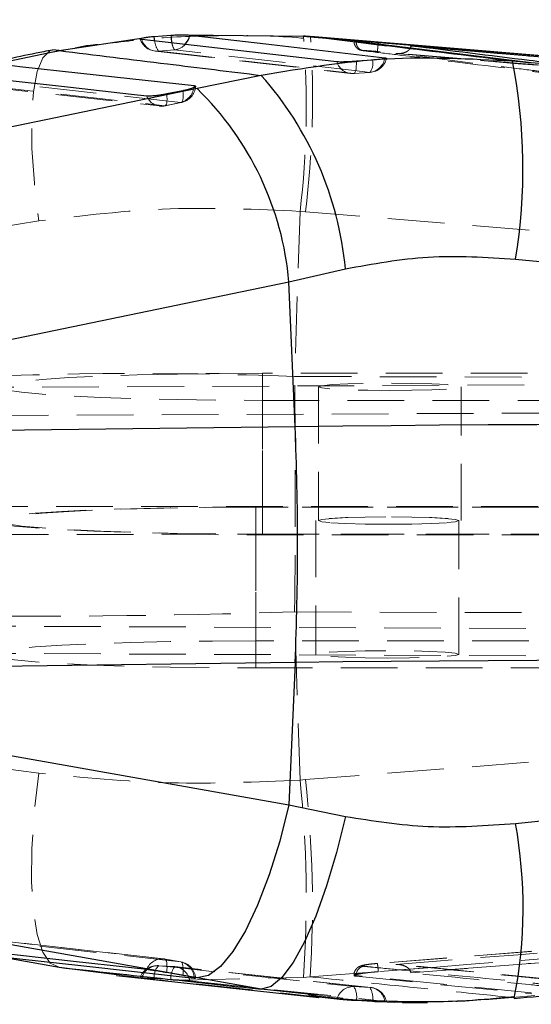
# Model space of a CAD drawing. Header units: millimetres. Extents: x 19 to 411, y 18 to 285.
# Tile 42 of 58: x 296 to 307, y 250 to 272. Entities that reach past the tile are written whole.
import ezdxf

# ---------------------------------------------------------------- set-up
doc = ezdxf.new("R2010")
doc.units = ezdxf.units.MM
doc.linetypes.add('HIDDEN', pattern=[1.905, 1.27, -0.635])
doc.layers.add('FORMATO', color=179, linetype='Continuous')
doc.styles.add('SLDTEXTSTYLE0', font='TXT', dxfattribs={"width": 0.75})
doc.dimstyles.new('SLDDIMSTYLE1', dxfattribs={"dimtxt": 3.5, "dimasz": 3.302, "dimexe": 0, "dimexo": 0.0625, "dimgap": 0.875, "dimtad": 1, "dimdec": 0, "dimrnd": 1e-09, "dimzin": 12, "dimdsep": 46, "dimtxsty": 'SLDTEXTSTYLE0', "dimsah": 1, "dimcen": 0.09, "dimadec": 0, "dimazin": 3, "dimtfac": 1, "dimtdec": 0, "dimtofl": 0, "dimtmove": 0, "dimatfit": 3, "dimfxl": 0, "dimfrac": 2, "dimtolj": 1, "dimtzin": 12, "dimarcsym": 0})

# ---------------------------------------------------------------- blocks, each defined once
blk = doc.blocks.new('_D_7')
at = {"layer": 'FORMATO'}
for p, q in [((279.174, 261.451), (279.174, 280.034)), ((411.468, 261.451), (411.468, 280.034)), ((411.468, 279.034), (279.174, 279.034))]:
    blk.add_line(p, q, dxfattribs=at)
for points in [[(279.174, 279.034), (282.476, 278.526), (282.476, 279.542)], [(411.468, 279.034), (408.166, 279.542), (408.166, 278.526)]]:
    blk.add_solid(points, dxfattribs=at)
at = {"layer": 'FORMATO', "insert": (344.021, 283.546), "char_height": 3.5, "attachment_point": 1, "style": 'SLDTEXTSTYLE0'}
blk.add_mtext('132', dxfattribs=at)

msp = doc.modelspace()

# ---------------------------------------------------------------- linework, layer by layer
at = {"color": 7, "linetype": 'Continuous', "lineweight": 25}
for p, q in [((296.660556, 271.288076), (298.553342, 271.575937)), ((298.790591, 271.605799), (299.165456, 271.633932)), ((299.438132, 271.643603), (302.134769, 271.612236)), ((302.134769, 271.612236), (302.1395, 271.612981)), ((302.134769, 271.612236), (302.289555, 271.600225)), ((302.289555, 271.600225), (305.115929, 271.365949)), ((314.439172, 270.597631), (302.29356, 271.601537)), ((303.318227, 271.500626), (307.241434, 271.021688)), ((305.115929, 271.365949), (303.813392, 271.473595)), ((294.790248, 270.893836), (296.660556, 271.288076)), ((304.543963, 271.386945), (304.533618, 271.352255)), ((304.543963, 271.386945), (304.544741, 271.393323)), ((304.544741, 271.393323), (333.124265, 269.020879)), ((303.684929, 271.077508), (303.322198, 271.049523)), ((303.960776, 271.129066), (303.993041, 271.122658)), ((311.112987, 270.67306), (306.819031, 271.05006)), ((301.191954, 270.731756), (299.753999, 270.43792)), ((299.434332, 270.390281), (299.073039, 270.317191)), ((306.887394, 266.620347), (310.665565, 266.242334)), ((301.811749, 266.107792), (303.075725, 266.399556)), ((290.934926, 263.857567), (301.811749, 266.107792)), ((301.94916, 262.862423), (301.811749, 266.107792)), ((301.94916, 262.862423), (290.824054, 262.720102)), ((301.94916, 257.581809), (290.824054, 257.439473)), ((301.94916, 257.581809), (301.811749, 254.393005)), ((290.934926, 256.325865), (301.811749, 254.393005)), ((301.811749, 254.393005), (303.075725, 254.136228)), ((306.887394, 253.980377), (310.665565, 254.371443)), ((294.790248, 251.09064), (296.660556, 250.757003)), ((296.660556, 250.757003), (297.953954, 250.592874)), ((297.951533, 250.57351), (302.478114, 250.082599)), ((299.434332, 250.573167), (299.073039, 250.637011)), ((301.191954, 250.265533), (299.753999, 250.520253)), ((299.687216, 250.515395), (299.721634, 250.512899)), ((302.483311, 250.132868), (302.236604, 250.158207)), ((303.586839, 250.033276), (303.960776, 249.99387))]:
    msp.add_line(p, q, dxfattribs=at)
at = {"color": 8, "linetype": 'Continuous', "lineweight": 25}
for p, q in [((302.289555, 271.600225), (302.293455, 271.600717)), ((303.813392, 271.473595), (303.810509, 271.44053)), ((296.660556, 271.288076), (296.515117, 271.30332)), ((299.687216, 270.503709), (299.681308, 270.454773)), ((302.236604, 250.158207), (301.191954, 250.265533))]:
    msp.add_line(p, q, dxfattribs=at)
at = {"color": 7, "linetype": 'HIDDEN', "lineweight": 18}
for p, q in [((303.270252, 271.508256), (303.270252, 271.492356)), ((303.318227, 271.483415), (303.318227, 271.500626)), ((307.241434, 271.003404), (303.318227, 271.483415)), ((297.025571, 271.343598), (296.531206, 271.251464)), ((298.81396, 271.276438), (303.189335, 270.77409)), ((299.250374, 271.305391), (298.889333, 271.276945)), ((320.941025, 269.853154), (303.789882, 271.268868)), ((307.241434, 271.003404), (307.241434, 271.021688)), ((303.261967, 270.774016), (303.61996, 270.799959)), ((303.268852, 270.773122), (303.261967, 270.774016)), ((303.626267, 270.799154), (303.61996, 270.799959)), ((294.696691, 270.514214), (298.91379, 270.047465)), ((299.026342, 270.054066), (299.387636, 270.127156)), ((299.038952, 270.053038), (299.40025, 270.126128)), ((302.059954, 267.687717), (301.93937, 263.990083)), ((302.181603, 267.678031), (302.059954, 267.687717)), ((335.671198, 264.91324), (302.181603, 267.678031)), ((296.205284, 267.474988), (293.627506, 267.047176)), ((339.53936, 264.060447), (301.2209, 264.060447)), ((301.2209, 261.064389), (301.2209, 264.060447)), ((301.93937, 263.990083), (335.854667, 263.882944)), ((339.465153, 263.948613), (294.614265, 263.743156)), ((302.470902, 263.7577), (302.470902, 260.761657)), ((305.6709, 260.761657), (305.6709, 263.7577)), ((301.2209, 263.454953), (339.511386, 263.454953)), ((301.2209, 260.45891), (301.2209, 263.454953)), ((285.627754, 263.0777), (339.464924, 263.300279)), ((339.775006, 261.085892), (294.614265, 261.075804)), ((339.570901, 261.064389), (301.067183, 261.064389)), ((301.067183, 261.064389), (301.067183, 258.068347)), ((389.420902, 261.064389), (301.2209, 261.064389)), ((302.417183, 260.761657), (302.417183, 257.765607)), ((305.617185, 257.765607), (305.617185, 260.761657)), ((285.627754, 260.449508), (339.776798, 260.437408)), ((301.067183, 260.45891), (339.570901, 260.45891)), ((301.067183, 260.45891), (301.067183, 257.462861)), ((301.2209, 260.45891), (339.729291, 260.45891)), ((302.059954, 254.949966), (301.93937, 258.716026)), ((301.93937, 258.716026), (335.854667, 258.608879)), ((339.505703, 258.212575), (294.183897, 258.400658)), ((339.570901, 258.068347), (301.067183, 258.068347)), ((339.505478, 257.584789), (285.541656, 257.83115)), ((301.067183, 257.462861), (339.511386, 257.462861)), ((335.671198, 257.56091), (302.181603, 254.959056)), ((296.205284, 255.105124), (293.627506, 255.447128)), ((302.181603, 254.959056), (302.059954, 254.949966)), ((304.544741, 250.629665), (333.124265, 252.890454)), ((316.733254, 251.86068), (303.789882, 250.842565)), ((316.745339, 251.863131), (303.790597, 250.842155)), ((299.250374, 250.771055), (298.889333, 250.792758)), ((299.026342, 250.941561), (299.029073, 250.941233)), ((299.026342, 250.941561), (299.387636, 250.877717)), ((303.643113, 250.305334), (299.270799, 250.769706)), ((302.289555, 250.542247), (305.115929, 250.761898)), ((305.115929, 250.761898), (303.813392, 250.659318)), ((307.851212, 250.469522), (304.268876, 250.823976)), ((297.953954, 250.592874), (298.553342, 250.516818)), ((299.438132, 250.466274), (302.134769, 250.529328)), ((302.134769, 250.529328), (302.289555, 250.542247)), ((303.270252, 250.58707), (303.270252, 250.571178)), ((307.241434, 250.183725), (303.318227, 250.573562)), ((303.318227, 250.573562), (303.318227, 250.556359)), ((303.318227, 250.556359), (307.241434, 250.165442)), ((304.543963, 250.636043), (304.544741, 250.629665)), ((298.790591, 250.502334), (299.165456, 250.481331)), ((303.261967, 250.325383), (303.61996, 250.306854)), ((311.112987, 250.470655), (306.819031, 250.079469)), ((306.86071, 250.064315), (306.819031, 250.079469)), ((307.241434, 250.183725), (307.241434, 250.165442)), ((303.684929, 249.989049), (303.322198, 250.009404))]:
    msp.add_line(p, q, dxfattribs=at)
at = {"color": 7, "linetype": 'Continuous', "lineweight": 25, "flags": 128}
for points in [[(302.887755, 271.036097), (302.552054, 271.074513), (301.188076, 271.230438), (298.513176, 271.535629)], [(299.588831, 271.637359), (299.927512, 271.59808), (301.291624, 271.43971), (303.960776, 271.129066)], [(305.115929, 271.365949), (305.799117, 271.309489), (312.269388, 270.774791), (320.964394, 270.056197)], [(295.443682, 270.973274), (295.784881, 270.935514), (297.149679, 270.784491), (299.687216, 270.503709)], [(298.625508, 270.269477), (298.284309, 270.307252), (296.919508, 270.45832), (294.408387, 270.736271)], [(299.753999, 270.43792), (290.154481, 268.451863), (288.877113, 268.187502)], [(310.665565, 262.917349), (309.565267, 262.916484), (308.465997, 262.913892), (307.368776, 262.909585), (306.274632, 262.903565), (305.184586, 262.895831), (304.099651, 262.886384), (303.020841, 262.875253), (301.94916, 262.862423)], [(310.665565, 257.63672), (309.565267, 257.635863), (308.465997, 257.633278), (307.368776, 257.628964), (306.274632, 257.622944), (305.184586, 257.615203), (304.099651, 257.605763), (303.020841, 257.594632), (301.94916, 257.581809)], [(301.811749, 254.393005), (301.604094, 253.582077), (301.367374, 252.827459), (301.108455, 252.151044), (300.834859, 251.572461), (300.554523, 251.108521), (300.275581, 250.772671), (300.006134, 250.574665), (299.753999, 250.520253)], [(303.075725, 254.136228), (302.876396, 253.329234), (302.653035, 252.577962), (302.412065, 251.904012), (302.160418, 251.326749), (301.905325, 250.862779), (301.654125, 250.525446), (301.414033, 250.324437), (301.191954, 250.265533)], [(299.753999, 250.520253), (290.154481, 252.226101), (288.877113, 252.453165)], [(298.625508, 250.707099), (298.284309, 250.744948), (296.919508, 250.896358), (294.408387, 251.174928)], [(295.443682, 250.986302), (295.784881, 250.948445), (297.149679, 250.79699), (299.687216, 250.515395)]]:
    msp.add_lwpolyline(points, dxfattribs=at)
at = {"color": 8, "linetype": 'Continuous', "lineweight": 25, "flags": 128}
msp.add_lwpolyline([(298.806766, 271.498316), (298.799442, 271.541768), (298.790591, 271.605799)], dxfattribs=at)
at = {"color": 7, "linetype": 'HIDDEN', "lineweight": 18, "flags": 128}
for points in [[(296.515117, 271.30332), (296.462363, 271.287018), (296.297332, 271.128753), (296.170687, 270.818287), (296.086447, 270.365485), (296.04728, 269.784668), (296.054421, 269.094267), (296.107655, 268.316144), (296.205284, 267.474988)], [(298.889333, 271.276945), (299.230186, 271.237829), (300.593583, 271.081203), (303.261967, 270.774016)], [(303.61996, 270.799959), (303.279122, 270.839491), (301.915752, 270.997399), (299.250374, 271.305391)], [(303.322198, 271.049523), (303.321788, 270.988354), (303.319054, 270.932311), (303.314066, 270.882898), (303.306961, 270.841458), (303.297935, 270.809108), (303.287229, 270.786741), (303.275129, 270.77494), (303.268852, 270.773122)], [(299.387636, 270.127156), (299.046433, 270.164916), (297.681624, 270.315939), (295.144061, 270.596751)], [(294.809194, 270.520785), (295.150397, 270.483026), (296.515206, 270.331988), (299.026342, 270.054066)], [(299.434332, 270.390281), (299.439343, 270.330751), (299.441135, 270.276406), (299.439659, 270.228738), (299.434958, 270.188996), (299.427157, 270.158285), (299.416466, 270.137408), (299.403174, 270.126948), (299.387636, 270.127156)], [(299.026342, 270.054066), (299.04188, 270.053857), (299.055172, 270.064333), (299.065864, 270.085195), (299.073661, 270.115921), (299.078362, 270.155647), (299.079837, 270.203316), (299.078045, 270.257661), (299.073039, 270.317191)], [(301.2209, 264.060447), (300.249795, 264.056319), (299.305173, 264.04404), (298.412813, 264.023954), (297.597045, 263.99661), (296.880132, 263.96274), (296.281619, 263.923281), (295.817839, 263.879308), (295.501439, 263.832027), (295.341054, 263.782704), (295.341054, 263.732695), (295.501439, 263.683388), (295.817839, 263.636091), (296.281619, 263.592118), (296.880132, 263.55266), (297.597045, 263.518789), (298.412813, 263.491446), (299.305173, 263.471359), (300.249795, 263.45908), (301.2209, 263.454953)], [(304.070899, 263.675594), (304.565327, 263.679618), (305.011356, 263.691285), (305.36533, 263.70945), (305.592591, 263.732323), (305.6709, 263.7577), (305.592591, 263.783076), (305.36533, 263.805965), (305.011356, 263.824114), (304.565327, 263.835782), (304.070899, 263.839805), (303.576475, 263.835782), (303.130446, 263.824114), (302.776473, 263.805965), (302.549211, 263.783076), (302.470902, 263.7577), (302.549211, 263.732323), (302.776473, 263.70945), (303.130446, 263.691285), (303.576475, 263.679618), (304.070899, 263.675594)], [(301.067183, 261.064389), (300.096074, 261.060262), (299.151456, 261.047998), (298.259093, 261.027911), (297.443328, 261.000553), (296.726411, 260.966697), (296.127902, 260.927239), (295.664122, 260.883266), (295.347722, 260.835969), (295.187334, 260.786647), (295.187334, 260.736653), (295.347722, 260.68733), (295.664122, 260.640034), (296.127902, 260.596061), (296.726411, 260.556602), (297.443328, 260.522747), (298.259093, 260.495403), (299.151456, 260.475317), (300.096074, 260.463038), (301.067183, 260.45891)], [(301.2209, 261.064389), (300.249795, 261.060262), (299.305173, 261.047998), (298.412813, 261.027911), (297.597045, 261.000553), (296.880132, 260.966697), (296.281619, 260.927239), (295.817839, 260.883266), (295.501439, 260.835969), (295.341054, 260.786647), (295.341054, 260.736653), (295.501439, 260.68733), (295.817839, 260.640034), (296.281619, 260.596061), (296.880132, 260.556602), (297.597045, 260.522747), (298.412813, 260.495403), (299.305173, 260.475317), (300.249795, 260.463038), (301.2209, 260.45891)], [(304.017184, 260.679552), (303.522756, 260.683575), (303.076727, 260.695228), (302.722758, 260.713392), (302.495493, 260.736281), (302.417183, 260.761657), (302.495493, 260.787019), (302.722758, 260.809907), (303.076727, 260.828072), (303.522756, 260.839739), (304.017184, 260.843748), (304.511612, 260.839739), (304.957641, 260.828072), (305.311611, 260.809907), (305.538872, 260.787019), (305.617185, 260.761657), (305.538872, 260.736281), (305.311611, 260.713392), (304.957641, 260.695228), (304.511612, 260.683575), (304.017184, 260.679552)], [(304.070899, 260.679552), (304.565327, 260.683575), (305.011356, 260.695228), (305.36533, 260.713392), (305.592591, 260.736281), (305.6709, 260.761657), (305.592591, 260.787019), (305.36533, 260.809907), (305.011356, 260.828072), (304.565327, 260.839739), (304.070899, 260.843748), (303.576475, 260.839739), (303.130446, 260.828072), (302.776473, 260.809907), (302.549211, 260.787019), (302.470902, 260.761657), (302.549211, 260.736281), (302.776473, 260.713392), (303.130446, 260.695228), (303.576475, 260.683575), (304.070899, 260.679552)], [(301.067183, 258.068347), (300.096074, 258.064219), (299.151456, 258.051948), (298.259093, 258.031861), (297.443328, 258.00451), (296.726411, 257.970647), (296.127902, 257.931189), (295.664122, 257.887216), (295.347722, 257.839927), (295.187334, 257.790604), (295.187334, 257.740603), (295.347722, 257.691288), (295.664122, 257.643992), (296.127902, 257.600018), (296.726411, 257.56056), (297.443328, 257.526697), (298.259093, 257.499346), (299.151456, 257.479267), (300.096074, 257.466988), (301.067183, 257.462861)], [(304.017184, 257.683502), (303.522756, 257.687525), (303.076727, 257.699186), (302.722758, 257.71735), (302.495493, 257.740231), (302.417183, 257.765607), (302.495493, 257.790977), (302.722758, 257.813865), (303.076727, 257.832022), (303.522756, 257.84369), (304.017184, 257.847705), (304.511612, 257.84369), (304.957641, 257.832022), (305.311611, 257.813865), (305.538872, 257.790977), (305.617185, 257.765607), (305.538872, 257.740231), (305.311611, 257.71735), (304.957641, 257.699186), (304.511612, 257.687525), (304.017184, 257.683502)], [(296.660556, 250.757003), (296.462363, 250.848399), (296.297332, 251.095416), (296.170687, 251.490222), (296.086447, 252.020308), (296.04728, 252.668874), (296.054421, 253.415355), (296.107655, 254.236111), (296.205284, 255.105124)], [(305.115929, 250.761898), (305.799117, 250.815691), (312.269388, 251.325199), (320.964394, 252.009833)], [(299.003223, 250.944944), (296.051251, 251.272464), (294.78612, 251.412818)], [(294.809194, 251.409443), (295.150397, 251.371594), (296.515206, 251.220168), (299.026342, 250.941561)], [(299.387636, 250.877717), (299.046433, 250.915573), (297.681624, 251.067014), (295.144061, 251.348579)], [(298.889333, 250.792758), (299.230186, 250.756243), (300.593583, 250.610316), (303.261967, 250.325383)], [(299.029073, 250.941233), (299.04188, 250.935131), (299.055172, 250.918122), (299.065864, 250.890964), (299.073661, 250.854412), (299.078362, 250.809432), (299.079837, 250.757249), (299.078045, 250.699253), (299.073039, 250.637011)], [(299.390396, 250.877382), (299.13749, 250.922078), (299.029103, 250.941226)], [(303.61996, 250.306854), (303.279122, 250.342967), (301.915752, 250.487597), (299.250374, 250.771055)], [(299.434332, 250.573167), (299.439343, 250.635409), (299.441135, 250.693405), (299.439659, 250.745588), (299.434958, 250.790568), (299.427157, 250.82712), (299.416466, 250.85427), (299.403174, 250.871287), (299.387636, 250.877717)], [(302.887755, 250.045472), (302.552054, 250.081511), (301.188076, 250.228086), (298.513176, 250.516155)], [(299.588831, 250.45509), (299.927512, 250.419268), (301.291624, 250.275129), (303.586839, 250.033276)]]:
    msp.add_lwpolyline(points, dxfattribs=at)
at = {"color": 7, "linetype": 'HIDDEN', "lineweight": 18}
for centre, radius, start, end in [((298.860197, 271.680386), 0.406, 199.3227493, 263.4620965), ((298.858314, 271.63467), 0.359068, 196.0113922, 274.9558619), ((299.259331, 271.541031), 0.454576, 185.3917354, 215.5173452), ((282.331915, 270.050947), 19.869081, 353.1690648, 4.5090361), ((281.759309, 270.223292), 20.580293, 352.8957741, 3.8376364), ((299.493466, 271.487736), 0.303881, 185.780582, 216.873761), ((299.211952, 271.669446), 0.366077, 276.0246308, 317.2366102), ((303.234209, 271.132581), 0.359639, 195.5619953, 274.4267132), ((303.572202, 271.19044), 0.393391, 276.9729965, 351.0244311), ((303.347363, 271.00329), 0.345629, 323.7987305, 12.3997625), ((303.600364, 271.204322), 0.406, 273.6582221, 347.6489606), ((303.235785, 271.177773), 0.406, 263.4314411, 274.6717988), ((299.283758, 270.515702), 0.402192, 284.9680049, 351.286619), ((299.319747, 270.524071), 0.406, 281.436342, 354.6530415), ((298.953477, 270.399117), 0.352661, 201.5679926, 281.9241493), ((298.958452, 270.450982), 0.406, 263.6845884, 281.4363862), ((57.051727, 261.353055), 244.901841, 359.38304451, 0.61695549), ((277.284006, 252.319705), 24.915174, 355.8792365, 6.0599292), ((276.875451, 252.130823), 25.463705, 356.423229, 6.3769522), ((298.860197, 250.387856), 0.406, 90, 160.7958424), ((298.878684, 250.413167), 0.37974, 88.3929717, 164.2639299), ((298.971863, 250.574836), 0.37075, 81.550227, 159.0996218), ((299.17552, 250.533458), 0.386185, 137.8218032, 184.6226574), ((298.860197, 250.387856), 0.406, 86.071597, 90), ((298.958452, 250.541422), 0.406, 79.9787724, 83.6688724), ((299.571416, 250.51965), 0.407765, 141.9359807, 185.392261), ((299.22782, 250.36579), 0.406, 83.9225744, 87.0537047), ((299.221556, 250.400927), 0.371248, 8.3891367, 85.5479701), ((299.305003, 250.50438), 0.382372, 1.650726, 77.5195609), ((299.319747, 250.477579), 0.406, 5.1558968, 79.978817), ((303.254712, 249.944985), 0.380467, 88.9072758, 164.6856312), ((302.896329, 250.091957), 0.433796, 349.0295185, 32.5544729), ((303.594555, 249.937136), 0.370589, 8.8060303, 86.0690827), ((303.244701, 250.064596), 0.446664, 350.2624465, 32.8452149), ((303.600364, 249.901468), 0.406, 12.4116067, 83.9554477)]:
    msp.add_arc(centre, radius, start, end, dxfattribs=at)
at = {"color": 8, "linetype": 'Continuous', "lineweight": 25}
for centre, radius, start, end in [((300.969211, 271.805603), 1.811907, 185.4366943, 191.0884365), ((299.166247, 271.71319), 0.429334, 317.0920581, 349.8267566), ((296.465442, 252.093271), 10.591424, 348.9558154, 10.2633638)]:
    msp.add_arc(centre, radius, start, end, dxfattribs=at)
at = {"color": 7, "linetype": 'Continuous', "lineweight": 25}
for centre, radius, start, end in [((294.7092, 268.647787), 12.345806, 350.5480165, 11.2203099), ((295.522576, 265.690879), 7.586322, 5.360107, 41.6416111), ((294.94691, 265.499507), 6.891736, 5.0636772, 45.7720274), ((239.764301, 260.222116), 62.240886, 357.56873877, 2.43126123)]:
    msp.add_arc(centre, radius, start, end, dxfattribs=at)
at = {"color": 7, "linetype": 'HIDDEN', "lineweight": 18}
for major_axis, ratio, start_param, end_param in [((18.415942, -0.493362), 0.195669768, 1.5164357, 1.984623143), ((18.416139, 0.485642), 0.094118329, 4.30132216, 4.769509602)]:
    msp.add_ellipse((300.842368, 260.41877), major_axis=major_axis, ratio=ratio, start_param=start_param, end_param=end_param, dxfattribs=at)
for points, knots in [([(302.133659, 271.564716), (302.115717, 271.566466), (301.572992, 271.619416), (300.489494, 271.632265), (298.968075, 271.59938), (297.988109, 271.477426), (297.534296, 271.42095)], [0, 0, 0, 0, 0.01172709, 0.354741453, 0.701187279, 1, 1, 1, 1]), ([(303.318059, 271.483445), (303.299041, 271.486126), (303.260949, 271.491496), (303.272982, 271.496322), (303.323524, 271.496849), (303.347142, 271.497095)], [0, 0, 0, 0, 0.346883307, 0.694799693, 1, 1, 1, 1]), ([(303.272082, 271.492833), (303.271496, 271.488911), (303.267481, 271.462035), (303.282765, 271.416263), (303.311201, 271.366468), (303.345569, 271.332817), (303.378781, 271.311669), (303.406939, 271.300068), (303.426425, 271.294639), (303.439092, 271.291942), (303.453927, 271.289351), (303.484127, 271.285438), (303.511833, 271.282102), (303.530777, 271.279821)], [0, 0, 0, 0, 0.023016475, 0.157719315, 0.265955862, 0.357385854, 0.434223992, 0.495558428, 0.537598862, 0.571406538, 0.617952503, 0.738778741, 1, 1, 1, 1]), ([(303.317981, 271.483445), (303.3204, 271.458443), (303.32524, 271.408435), (303.363312, 271.34484), (303.418342, 271.298664), (303.463344, 271.289897), (303.485846, 271.285513)], [0, 0, 0, 0, 0.249996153, 0.500018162, 0.749993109, 1, 1, 1, 1]), ([(303.630551, 271.281207), (303.613687, 271.282444), (303.564322, 271.286067), (303.504097, 271.289704), (303.460297, 271.291493), (303.450462, 271.290306), (303.474013, 271.287108), (303.485764, 271.285513)], [0, 0, 0, 0, 0.114956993, 0.336509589, 0.5575032, 0.779200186, 1, 1, 1, 1]), ([(303.485768, 271.285513), (303.542598, 271.27859), (303.826752, 271.243974), (305.020211, 271.098313), (306.270502, 270.945302), (307.293441, 270.819645), (307.40712, 270.805681)], [0, 0, 0, 0, 0.043477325, 0.217387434, 0.913027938, 1, 1, 1, 1]), ([(303.789882, 271.268868), (303.787408, 271.269072), (303.7492, 271.272216), (303.691332, 271.276885), (303.645465, 271.280146), (303.630551, 271.281207)], [0, 0, 0, 0, 0.044631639, 0.689374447, 1, 1, 1, 1]), ([(303.810509, 271.44053), (303.809756, 271.431786), (303.807068, 271.400566), (303.80213, 271.351457), (303.797167, 271.308497), (303.792733, 271.277009), (303.790985, 271.272016), (303.789882, 271.268868)], [0, 0, 0, 0, 0.093042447, 0.332191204, 0.57286499, 0.730657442, 1, 1, 1, 1]), ([(304.533618, 271.352255), (304.533358, 271.351363), (304.528488, 271.334636), (304.500774, 271.301767), (304.436925, 271.25217), (304.332862, 271.221063), (304.249525, 271.218547), (304.206466, 271.222391), (304.205624, 271.222466)], [0, 0, 0, 0, 0.006545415, 0.122675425, 0.306308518, 0.638717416, 0.992936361, 1, 1, 1, 1]), ([(333.124265, 269.019344), (328.366508, 269.413325), (318.84031, 270.20217), (309.312889, 270.98194), (304.544548, 271.386895), (304.543963, 271.386945)], [0, 0, 0, 0, 0.4994086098, 0.9999385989, 1, 1, 1, 1]), ([(304.205624, 271.222466), (309.084375, 270.816807), (317.327363, 270.131418), (325.570699, 269.450876), (328.935079, 269.173124)], [0, 0, 0, 0, 0.591866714, 1, 1, 1, 1]), ([(307.824431, 270.776534), (307.767602, 270.783568), (307.483458, 270.818737), (306.277202, 270.967847), (305.127752, 271.109127), (304.205624, 271.222466)], [0, 0, 0, 0, 0.047112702, 0.235561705, 1, 1, 1, 1]), ([(302.059954, 267.687717), (301.087072, 267.731868), (299.110789, 267.821556), (297.183705, 267.591694), (296.205284, 267.474988)], [0, 0, 0, 0, 0.492279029, 1, 1, 1, 1]), ([(302.059954, 254.949966), (301.087071, 254.907101), (299.110788, 254.820027), (297.183705, 255.009119), (296.205284, 255.105124)], [0, 0, 0, 0, 0.492278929, 1, 1, 1, 1]), ([(304.205624, 250.821935), (309.084381, 251.208582), (318.785702, 251.977423), (328.487434, 252.74038), (333.310203, 253.119649)], [0, 0, 0, 0, 0.502896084, 1, 1, 1, 1]), ([(333.124265, 252.891989), (328.366289, 252.51976), (318.839653, 251.774467), (309.314427, 251.000663), (304.544548, 250.636087), (304.543963, 250.636043)], [0, 0, 0, 0, 0.499408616, 0.999938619, 1, 1, 1, 1]), ([(303.786436, 250.842126), (303.74506, 250.838845), (303.657208, 250.83188), (303.535806, 250.81507), (303.461213, 250.800755), (303.408123, 250.784136), (303.364104, 250.762181), (303.320095, 250.725758), (303.285424, 250.671305), (303.267605, 250.620305), (303.271724, 250.591323), (303.272402, 250.586556)], [0, 0, 0, 0, 0.165631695, 0.351674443, 0.552597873, 0.64089741, 0.713992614, 0.790402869, 0.880557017, 0.980351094, 1, 1, 1, 1]), ([(303.318145, 250.573569), (303.320556, 250.5987), (303.325377, 250.648962), (303.363379, 250.714382), (303.418296, 250.763198), (303.463223, 250.774093), (303.485686, 250.779541)], [0, 0, 0, 0, 0.249999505, 0.499991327, 0.749992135, 1, 1, 1, 1]), ([(303.789882, 250.842565), (303.787407, 250.84237), (303.749172, 250.839353), (303.674341, 250.832279), (303.57789, 250.820077), (303.503565, 250.80726), (303.46044, 250.7953), (303.450427, 250.785241), (303.474001, 250.781433), (303.485764, 250.779533)], [0, 0, 0, 0, 0.011446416, 0.17679735, 0.341936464, 0.506668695, 0.670986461, 0.835829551, 1, 1, 1, 1]), ([(303.485768, 250.779533), (303.542598, 250.773855), (303.826751, 250.745466), (305.020213, 250.626382), (306.270501, 250.502104), (307.293441, 250.400885), (307.40712, 250.389637)], [0, 0, 0, 0, 0.043477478, 0.217387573, 0.913028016, 1, 1, 1, 1]), ([(303.813392, 250.659318), (303.811691, 250.679028), (303.808065, 250.721042), (303.802135, 250.777387), (303.797166, 250.815585), (303.792733, 250.841237), (303.790985, 250.842051), (303.789882, 250.842565)], [0, 0, 0, 0, 0.188966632, 0.402801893, 0.618043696, 0.759140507, 1, 1, 1, 1]), ([(304.543963, 250.636043), (304.540906, 250.648961), (304.533975, 250.678249), (304.501838, 250.723912), (304.436279, 250.776538), (304.333108, 250.814779), (304.249516, 250.823006), (304.206466, 250.821955), (304.205624, 250.821935)], [0, 0, 0, 0, 0.08446732, 0.191491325, 0.360720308, 0.667053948, 0.993489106, 1, 1, 1, 1]), ([(307.824431, 250.465245), (307.767602, 250.470818), (307.483456, 250.498681), (306.277206, 250.617097), (305.127754, 250.730755), (304.205624, 250.821935)], [0, 0, 0, 0, 0.04711253, 0.235561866, 1, 1, 1, 1]), ([(298.513176, 250.516155), (298.496978, 250.517928), (298.474695, 250.520366), (298.480198, 250.520412), (298.481701, 250.520424)], [0, 0, 0, 0, 0.7269092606, 1, 1, 1, 1]), ([(298.48613, 250.520819), (298.499558, 250.520099), (298.516088, 250.519212), (298.547454, 250.517197), (298.553342, 250.516818)], [0, 0, 0, 0, 0.812296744, 1, 1, 1, 1]), ([(306.819031, 250.079469), (305.943031, 250.168544), (304.431952, 250.322194), (302.92352, 250.47713), (302.289555, 250.542247)], [0, 0, 0, 0, 0.579718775, 1, 1, 1, 1]), ([(303.318059, 250.573584), (303.298793, 250.576591), (303.260204, 250.582613), (303.276469, 250.596274), (303.347272, 250.611433), (303.455199, 250.625376), (303.542221, 250.633055), (303.5776, 250.636177)], [0, 0, 0, 0, 0.213213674, 0.42706191, 0.640142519, 0.853696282, 1, 1, 1, 1]), ([(303.274171, 250.571155), (303.272915, 250.570283), (303.263678, 250.563873), (303.288901, 250.559567), (303.315247, 250.556683), (303.318141, 250.556366)], [0, 0, 0, 0, 0.122973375, 0.903655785, 1, 1, 1, 1]), ([(303.5776, 250.636177), (303.548992, 250.632577), (303.468433, 250.62244), (303.35768, 250.604266), (303.31337, 250.591393), (303.29123, 250.584961)], [0, 0, 0, 0, 0.216006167, 0.608251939, 1, 1, 1, 1]), ([(303.813392, 250.659318), (303.750993, 250.65395), (303.669503, 250.64694), (303.595044, 250.63822), (303.5776, 250.636177)], [0, 0, 0, 0, 0.765728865, 1, 1, 1, 1]), ([(307.971107, 250.293301), (307.939615, 250.296375), (307.680747, 250.321647), (306.538628, 250.433318), (305.427996, 250.542687), (304.544741, 250.629665)], [0, 0, 0, 0, 0.027573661, 0.226655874, 1, 1, 1, 1]), ([(298.553342, 250.516818), (298.58284, 250.515036), (298.64183, 250.511473), (298.732151, 250.506094), (298.782634, 250.502846), (298.790591, 250.502334)], [0, 0, 0, 0, 0.457269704, 0.914457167, 1, 1, 1, 1]), ([(299.165456, 250.481331), (299.206577, 250.479283), (299.291731, 250.475042), (299.3841, 250.469505), (299.430058, 250.466756), (299.438132, 250.466274)], [0, 0, 0, 0, 0.434968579, 0.900729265, 1, 1, 1, 1]), ([(299.438132, 250.466274), (299.4665, 250.464514), (299.529473, 250.460609), (299.56778, 250.457048), (299.588831, 250.45509)], [0, 0, 0, 0, 0.450472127, 1, 1, 1, 1]), ([(306.819031, 250.079469), (305.876753, 250.003549), (304.412452, 249.885569), (302.990305, 250.067876), (302.483311, 250.132868)], [0, 0, 0, 0, 0.6435005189, 1, 1, 1, 1]), ([(303.322198, 250.009404), (303.279914, 250.012303), (303.193811, 250.018208), (303.066709, 250.028594), (302.958478, 250.038284), (302.906883, 250.04344), (302.888035, 250.045443), (302.887755, 250.045472)], [0, 0, 0, 0, 0.24201741, 0.492829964, 0.744208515, 0.996198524, 1, 1, 1, 1]), ([(303.9918, 249.987373), (303.992601, 249.986464), (303.99476, 249.984014), (303.948733, 249.982118), (303.863932, 249.982484), (303.768236, 249.985299), (303.705358, 249.988129), (303.684929, 249.989049)], [0, 0, 0, 0, 0.1450452, 0.391285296, 0.636961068, 0.882049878, 1, 1, 1, 1])]:
    msp.add_open_spline(points, degree=3, knots=knots, dxfattribs=at)
at = {"color": 7, "linetype": 'Continuous', "lineweight": 25}
for points, knots in [([(298.513176, 271.535629), (298.499116, 271.538102), (298.470178, 271.543191), (298.479392, 271.556455), (298.516397, 271.568168), (298.547503, 271.574709), (298.553342, 271.575937)], [0, 0, 0, 0, 0.29763029, 0.612607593, 0.927282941, 1, 1, 1, 1]), ([(298.553342, 271.575937), (298.582839, 271.581063), (298.641829, 271.591315), (298.732153, 271.600697), (298.782634, 271.605104), (298.790591, 271.605799)], [0, 0, 0, 0, 0.457267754, 0.914454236, 1, 1, 1, 1]), ([(299.165456, 271.633932), (299.206577, 271.636322), (299.291731, 271.641272), (299.384099, 271.64363), (299.430058, 271.643607), (299.438132, 271.643603)], [0, 0, 0, 0, 0.434970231, 0.900730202, 1, 1, 1, 1]), ([(299.438132, 271.643603), (299.4665, 271.643287), (299.529472, 271.642585), (299.56778, 271.639213), (299.588831, 271.637359)], [0, 0, 0, 0, 0.4504759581, 1, 1, 1, 1]), ([(302.355094, 271.595532), (302.298656, 271.600467), (302.22678, 271.606753), (302.1548, 271.611524), (302.13934, 271.612549)], [0, 0, 0, 0, 0.7852121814, 1, 1, 1, 1]), ([(306.819031, 271.05006), (305.943031, 271.156694), (304.431953, 271.340636), (302.923521, 271.523409), (302.289555, 271.600225)], [0, 0, 0, 0, 0.579718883, 1, 1, 1, 1]), ([(303.274171, 271.508226), (303.272915, 271.508163), (303.263678, 271.507698), (303.288902, 271.504264), (303.315247, 271.501), (303.318141, 271.500641)], [0, 0, 0, 0, 0.122971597, 0.903654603, 1, 1, 1, 1]), ([(303.5776, 271.492073), (303.548992, 271.494144), (303.468434, 271.499974), (303.35768, 271.507058), (303.31337, 271.508691), (303.29123, 271.509507)], [0, 0, 0, 0, 0.216008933, 0.608252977, 1, 1, 1, 1]), ([(303.813392, 271.473595), (303.750993, 271.478645), (303.669503, 271.48524), (303.595044, 271.490776), (303.5776, 271.492073)], [0, 0, 0, 0, 0.7657296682, 1, 1, 1, 1]), ([(296.515716, 271.301457), (296.450249, 271.288709), (295.916702, 271.184812), (295.256242, 271.045137), (294.679842, 270.916003), (294.545377, 270.885879)], [0, 0, 0, 0, 0.096850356, 0.789309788, 1, 1, 1, 1]), ([(296.660556, 271.288076), (297.46988, 271.188943), (298.981565, 271.003778), (300.490753, 270.81805), (301.191954, 270.731756)], [0, 0, 0, 0, 0.535379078, 1, 1, 1, 1]), ([(297.534296, 271.42095), (297.459478, 271.414087), (297.287626, 271.398325), (297.120139, 271.363347), (297.025571, 271.343598)], [0, 0, 0, 0, 0.435369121, 1, 1, 1, 1]), ([(307.971107, 270.969966), (307.939615, 270.97387), (307.680748, 271.005961), (306.538624, 271.147604), (305.427995, 271.284474), (304.544741, 271.393323)], [0, 0, 0, 0, 0.027573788, 0.226655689, 1, 1, 1, 1]), ([(306.819031, 271.05006), (305.878101, 271.098734), (303.974871, 271.197188), (302.126511, 270.888057), (301.191954, 270.731756)], [0, 0, 0, 0, 0.494386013, 1, 1, 1, 1]), ([(303.322198, 271.049523), (303.279914, 271.04616), (303.193809, 271.039312), (303.066711, 271.03308), (302.958478, 271.031354), (302.906882, 271.034059), (302.888035, 271.036067), (302.887755, 271.036097)], [0, 0, 0, 0, 0.2420174, 0.492833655, 0.744211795, 0.996198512, 1, 1, 1, 1]), ([(303.991599, 271.118247), (303.992222, 271.116678), (303.994039, 271.112106), (303.948575, 271.103063), (303.863977, 271.092195), (303.768231, 271.083436), (303.705357, 271.078961), (303.684929, 271.077508)], [0, 0, 0, 0, 0.130824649, 0.38115461, 0.630924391, 0.880087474, 1, 1, 1, 1]), ([(299.687216, 270.503709), (299.70154, 270.50089), (299.730661, 270.495161), (299.721261, 270.476244), (299.671218, 270.451769), (299.582766, 270.423951), (299.496082, 270.402997), (299.44438, 270.39235), (299.434332, 270.390281)], [0, 0, 0, 0, 0.185826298, 0.377793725, 0.569762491, 0.761727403, 0.953694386, 1, 1, 1, 1]), ([(299.073039, 270.317191), (299.041474, 270.311129), (298.967088, 270.296842), (298.847138, 270.279478), (298.731422, 270.268303), (298.660252, 270.266525), (298.632899, 270.268849), (298.625508, 270.269477)], [0, 0, 0, 0, 0.179460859, 0.422927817, 0.666393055, 0.909860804, 1, 1, 1, 1]), ([(303.075725, 266.399556), (303.691184, 266.511976), (304.941481, 266.740354), (306.232088, 266.66076), (306.887394, 266.620347)], [0, 0, 0, 0, 0.4922502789, 1, 1, 1, 1]), ([(303.075725, 254.136228), (303.691184, 254.038279), (304.94148, 253.839297), (306.232088, 253.932867), (306.887394, 253.980377)], [0, 0, 0, 0, 0.492250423, 1, 1, 1, 1]), ([(296.660556, 250.757003), (297.46988, 250.669177), (298.981564, 250.505132), (300.490753, 250.341541), (301.191954, 250.265533)], [0, 0, 0, 0, 0.535379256, 1, 1, 1, 1]), ([(299.073039, 250.637011), (299.041475, 250.642522), (298.96709, 250.655509), (298.847136, 250.675256), (298.731424, 250.693136), (298.660251, 250.70306), (298.632899, 250.70624), (298.625508, 250.707099)], [0, 0, 0, 0, 0.179463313, 0.422928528, 0.66639474, 0.909858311, 1, 1, 1, 1]), ([(299.719175, 250.514553), (299.719235, 250.515331), (299.719387, 250.517296), (299.67, 250.528662), (299.583105, 250.546122), (299.496064, 250.562203), (299.444377, 250.571383), (299.434332, 250.573167)], [0, 0, 0, 0, 0.168238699, 0.42486117, 0.681479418, 0.938097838, 1, 1, 1, 1]), ([(306.858307, 250.058407), (307.607353, 250.129364), (309.021247, 250.263302), (310.439502, 250.387679), (311.106401, 250.446165)], [0, 0, 0, 0, 0.529775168, 1, 1, 1, 1]), ([(302.233545, 250.143865), (302.335149, 250.128873), (302.964762, 250.035975), (304.152821, 249.987044), (305.596094, 249.981986), (306.499945, 250.068852), (306.85663, 250.103132)], [0, 0, 0, 0, 0.067003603, 0.415202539, 0.769222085, 1, 1, 1, 1]), ([(303.960776, 249.99387), (303.97545, 249.992183), (303.997192, 249.989684), (303.993123, 249.98794), (303.9918, 249.987373)], [0, 0, 0, 0, 0.6748974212, 1, 1, 1, 1])]:
    msp.add_open_spline(points, degree=3, knots=knots, dxfattribs=at)
at = {"color": 8, "linetype": 'Continuous', "lineweight": 25}
msp.add_open_spline([(303.347142, 271.497095), (303.349832, 271.497161), (303.375052, 271.49778), (303.45716, 271.496025), (303.542787, 271.493215), (303.5776, 271.492073)], degree=3, knots=[0, 0, 0, 0, 0.066140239, 0.620325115, 1, 1, 1, 1], dxfattribs=at)

# ---------------------------------------------------------------- dimensions: what is measured, and where the dimension line sits
at = {"layer": 'FORMATO'}
dim = msp.add_linear_dim(base=(279.173849, 279.033932), p1=(411.467957, 260.450948), p2=(279.173849, 260.450948), angle=0, dimstyle='SLDDIMSTYLE1', dxfattribs=at)
dim.commit()
dim.dimension.update_dxf_attribs({"geometry": '_D_7', "text_midpoint": (347.899956, 279.033932), "dimtype": 160})

doc.saveas('drawing.dxf')
